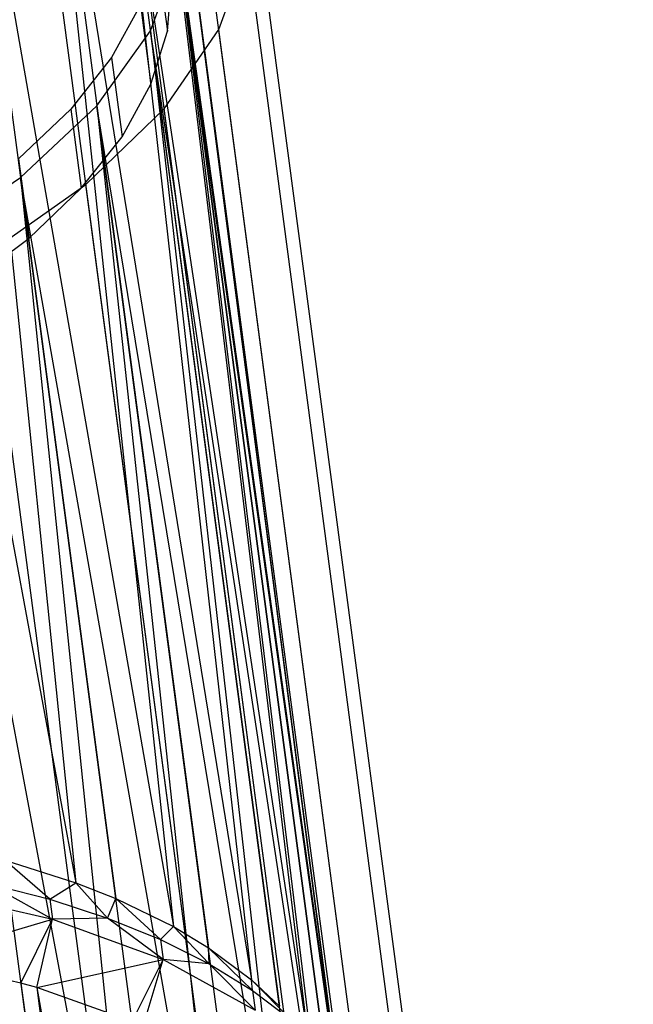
# Model space of a CAD drawing. Extents: x -23.4 to 23.6, y 0.3 to 4.
# Tile 161 of 189: x 19.5 to 20, y 2.7 to 3.5. Entities that reach past the tile are written whole.
import ezdxf

# ---------------------------------------------------------------- set-up
doc = ezdxf.new("R2010")
doc.units = 0
doc.header["$MEASUREMENT"] = 0
doc.layers.get('0').update_dxf_attribs({"color": 13, "linetype": 'CONTINUOUS'})

# ---------------------------------------------------------------- blocks, each defined once
blk = doc.blocks.new('FOURTY_V_PM_STL')
at = {"color": 0}
for p, q in [((19.76282, 1.03704, -3.69176), (19.38205, 3.91003, -2.01854)), ((19.76282, 1.03704, -3.69176), (19.38205, 3.91003, -2.01854)), ((19.33263, 3.88677, -1.98984), (19.53638, 2.78833, -2.57166)), ((19.33263, 3.88677, -1.98984), (19.53638, 2.78833, -2.57166)), ((19.86076, 1.00139, -3.60826), (19.47999, 3.87438, -1.93503)), ((19.86076, 1.00139, -3.60826), (19.47999, 3.87438, -1.93503)), ((19.42753, 3.85407, -1.91209), (19.61963, 2.75089, -2.48842)), ((19.42753, 3.85407, -1.91209), (19.61963, 2.75089, -2.48842)), ((19.42753, 3.85407, -1.91209), (19.57057, 2.77481, -2.54065)), ((19.42753, 3.85407, -1.91209), (19.57057, 2.77481, -2.54065)), ((19.42753, 3.85407, -1.91209), (19.53638, 2.78833, -2.57166)), ((19.42753, 3.85407, -1.91209), (19.53638, 2.78833, -2.57166)), ((19.94217, 0.95637, -3.51244), (19.5614, 3.82936, -1.83921)), ((19.94217, 0.95637, -3.51244), (19.5614, 3.82936, -1.83921)), ((19.50655, 3.81209, -1.82203), (19.68644, 2.70535, -2.39502)), ((19.50655, 3.81209, -1.82203), (19.68644, 2.70535, -2.39502)), ((19.50655, 3.81209, -1.82203), (19.64959, 2.73283, -2.45059)), ((19.50655, 3.81209, -1.82203), (19.64959, 2.73283, -2.45059)), ((19.50655, 3.81209, -1.82203), (19.61963, 2.75089, -2.48842)), ((19.50655, 3.81209, -1.82203), (19.61963, 2.75089, -2.48842)), ((20.0047, 0.90328, -3.40704), (19.62393, 3.77627, -1.73382)), ((20.0047, 0.90328, -3.40704), (19.62393, 3.77627, -1.73382)), ((19.5673, 3.7621, -1.72238), (19.73489, 2.65302, -2.29414)), ((19.5673, 3.7621, -1.72238), (19.73489, 2.65302, -2.29414)), ((19.5673, 3.7621, -1.72238), (19.71034, 2.68284, -2.35094)), ((19.5673, 3.7621, -1.72238), (19.71034, 2.68284, -2.35094)), ((19.5673, 3.7621, -1.72238), (19.68644, 2.70535, -2.39502)), ((19.5673, 3.7621, -1.72238), (19.68644, 2.70535, -2.39502)), ((20.04655, 0.84364, -3.29512), (19.66578, 3.71663, -1.62189)), ((20.04655, 0.84364, -3.29512), (19.66578, 3.71663, -1.62189)), ((19.76359, 2.59541, -2.1887), (19.60793, 3.70564, -1.61618)), ((19.60793, 3.70564, -1.61618), (19.75097, 2.62638, -2.24474)), ((19.76359, 2.59541, -2.1887), (19.60793, 3.70564, -1.61618)), ((19.60793, 3.70564, -1.61618), (19.75097, 2.62638, -2.24474)), ((19.60793, 3.70564, -1.61618), (19.73489, 2.65302, -2.29414)), ((19.60793, 3.70564, -1.61618), (19.73489, 2.65302, -2.29414)), ((20.06652, 0.77916, -3.17987), (19.68575, 3.65216, -1.50664)), ((20.06652, 0.77916, -3.17987), (19.68575, 3.65216, -1.50664)), ((19.76359, 2.59541, -2.1887), (19.62721, 3.6444, -1.50664)), ((19.77024, 2.56514, -2.1352), (19.62721, 3.6444, -1.50664)), ((19.76359, 2.59541, -2.1887), (19.62721, 3.6444, -1.50664)), ((19.77024, 2.56514, -2.1352), (19.62721, 3.6444, -1.50664)), ((19.7717, 2.53418, -2.08171), (19.62721, 3.6444, -1.50664)), ((19.7717, 2.53418, -2.08171), (19.62721, 3.6444, -1.50664)), ((19.60003, 3.51515, -1.29091), (19.62455, 3.58026, -1.39711)), ((19.60003, 3.51515, -1.29091), (19.62455, 3.58026, -1.39711)), ((19.60569, 3.5823, -1.40492), (19.61465, 3.5147, -1.44429)), ((19.60569, 3.5823, -1.40492), (19.61465, 3.5147, -1.44429)), ((19.62455, 3.58026, -1.39711), (19.759, 2.47108, -1.97626)), ((19.7717, 2.53418, -2.08171), (19.62455, 3.58026, -1.39711)), ((19.7717, 2.53418, -2.08171), (19.62455, 3.58026, -1.39711)), ((19.76758, 2.501, -2.02567), (19.62455, 3.58026, -1.39711)), ((19.76758, 2.501, -2.02567), (19.62455, 3.58026, -1.39711)), ((19.62455, 3.58026, -1.39711), (19.759, 2.47108, -1.97626)), ((19.65839, 3.51623, -1.27947), (19.68326, 3.58471, -1.3914)), ((19.65839, 3.51623, -1.27947), (19.68326, 3.58471, -1.3914)), ((20.06403, 0.71172, -3.06463), (19.68326, 3.58471, -1.3914)), ((20.06403, 0.71172, -3.06463), (19.68326, 3.58471, -1.3914)), ((19.61465, 3.5147, -1.44429), (19.61799, 3.55923, -1.51998)), ((19.61465, 3.5147, -1.44429), (19.61799, 3.55923, -1.51998)), ((19.59157, 3.53726, -1.33079), (19.5669, 3.49239, -1.25936)), ((19.59157, 3.53726, -1.33079), (19.5669, 3.49239, -1.25936)), ((19.59157, 3.53726, -1.33079), (19.60053, 3.46966, -1.37016)), ((19.59157, 3.53726, -1.33079), (19.60053, 3.46966, -1.37016)), ((19.5544, 3.45107, -1.19126), (19.60003, 3.51515, -1.29091)), ((19.5544, 3.45107, -1.19126), (19.60003, 3.51515, -1.29091)), ((19.60003, 3.51515, -1.29091), (19.72586, 2.40794, -1.87539)), ((19.759, 2.47108, -1.97626), (19.60003, 3.51515, -1.29091)), ((19.759, 2.47108, -1.97626), (19.60003, 3.51515, -1.29091)), ((19.74306, 2.43589, -1.91947), (19.60003, 3.51515, -1.29091)), ((19.74306, 2.43589, -1.91947), (19.60003, 3.51515, -1.29091)), ((19.60003, 3.51515, -1.29091), (19.72586, 2.40794, -1.87539)), ((19.60053, 3.46966, -1.37016), (19.61465, 3.5147, -1.44429)), ((19.60053, 3.46966, -1.37016), (19.61465, 3.5147, -1.44429)), ((19.61185, 3.44868, -1.17408), (19.65839, 3.51623, -1.27947)), ((19.61185, 3.44868, -1.17408), (19.65839, 3.51623, -1.27947)), ((20.03916, 0.64323, -2.9527), (19.65839, 3.51623, -1.27947)), ((20.03916, 0.64323, -2.9527), (19.65839, 3.51623, -1.27947)), ((19.5669, 3.49239, -1.25936), (19.53205, 3.44839, -1.19174)), ((19.5669, 3.49239, -1.25936), (19.53205, 3.44839, -1.19174)), ((19.5669, 3.49239, -1.25936), (19.57586, 3.42479, -1.29873)), ((19.5669, 3.49239, -1.25936), (19.57586, 3.42479, -1.29873)), ((19.57586, 3.42479, -1.29873), (19.60053, 3.46966, -1.37016)), ((19.57586, 3.42479, -1.29873), (19.60053, 3.46966, -1.37016)), ((19.53205, 3.44839, -1.19174), (19.48755, 3.40593, -1.12896)), ((19.53205, 3.44839, -1.19174), (19.48755, 3.40593, -1.12896)), ((19.48904, 3.38995, -1.1012), (19.5544, 3.45107, -1.19126)), ((19.48904, 3.38995, -1.1012), (19.5544, 3.45107, -1.19126)), ((19.53205, 3.44839, -1.19174), (19.54101, 3.38079, -1.23111)), ((19.53205, 3.44839, -1.19174), (19.54101, 3.38079, -1.23111)), ((19.54499, 3.38401, -1.07825), (19.61185, 3.44868, -1.17408)), ((19.54499, 3.38401, -1.07825), (19.61185, 3.44868, -1.17408)), ((19.5544, 3.45107, -1.19126), (19.67322, 2.34657, -1.78199)), ((19.72586, 2.40794, -1.87539), (19.5544, 3.45107, -1.19126)), ((19.72586, 2.40794, -1.87539), (19.5544, 3.45107, -1.19126)), ((19.69743, 2.37181, -1.81982), (19.5544, 3.45107, -1.19126)), ((19.69743, 2.37181, -1.81982), (19.5544, 3.45107, -1.19126)), ((19.5544, 3.45107, -1.19126), (19.67322, 2.34657, -1.78199)), ((19.99262, 0.57569, -2.84731), (19.61185, 3.44868, -1.17408)), ((19.99262, 0.57569, -2.84731), (19.61185, 3.44868, -1.17408)), ((19.54101, 3.38079, -1.23111), (19.57586, 3.42479, -1.29873)), ((19.54101, 3.38079, -1.23111), (19.57586, 3.42479, -1.29873)), ((19.48755, 3.40593, -1.12896), (19.49651, 3.33833, -1.16833)), ((19.48755, 3.40593, -1.12896), (19.49651, 3.33833, -1.16833)), ((19.40594, 3.33366, -1.02345), (19.48904, 3.38995, -1.1012)), ((19.40594, 3.33366, -1.02345), (19.48904, 3.38995, -1.1012)), ((19.48904, 3.38995, -1.1012), (19.6026, 2.28873, -1.69875)), ((19.67322, 2.34657, -1.78199), (19.48904, 3.38995, -1.1012)), ((19.67322, 2.34657, -1.78199), (19.48904, 3.38995, -1.1012)), ((19.63208, 2.31069, -1.72976), (19.48904, 3.38995, -1.1012)), ((19.63208, 2.31069, -1.72976), (19.48904, 3.38995, -1.1012)), ((19.48904, 3.38995, -1.1012), (19.6026, 2.28873, -1.69875)), ((19.45971, 3.32408, -0.99475), (19.54499, 3.38401, -1.07825)), ((19.45971, 3.32408, -0.99475), (19.54499, 3.38401, -1.07825)), ((19.49651, 3.33833, -1.16833), (19.54101, 3.38079, -1.23111)), ((19.49651, 3.33833, -1.16833), (19.54101, 3.38079, -1.23111)), ((19.92575, 0.51101, -2.75148), (19.54499, 3.38401, -1.07825)), ((19.92575, 0.51101, -2.75148), (19.54499, 3.38401, -1.07825)), ((19.44307, 3.29806, -1.11136), (19.49651, 3.33833, -1.16833)), ((19.44307, 3.29806, -1.11136), (19.49651, 3.33833, -1.16833)), ((19.6026, 2.28873, -1.69875), (19.40594, 3.33366, -1.02345)), ((19.6026, 2.28873, -1.69875), (19.40594, 3.33366, -1.02345)), ((19.54898, 2.2544, -1.65201), (19.40594, 3.33366, -1.02345)), ((19.54898, 2.2544, -1.65201), (19.40594, 3.33366, -1.02345)), ((19.84048, 0.45108, -2.66798), (19.45971, 3.32408, -0.99475)), ((19.84048, 0.45108, -2.66798), (19.45971, 3.32408, -0.99475)), ((19.47567, 2.80751, -2.6184), (19.53638, 2.78833, -2.57166)), ((19.51422, 2.77419, -2.65477), (19.47567, 2.80751, -2.6184)), ((19.51422, 2.77419, -2.65477), (19.47567, 2.80751, -2.6184)), ((19.47567, 2.80751, -2.6184), (19.53638, 2.78833, -2.57166)), ((19.40871, 2.78166, -2.73098), (19.51646, 2.75729, -2.66461)), ((19.40871, 2.78166, -2.73098), (19.51646, 2.75729, -2.66461)), ((19.46181, 2.78768, -2.68986), (19.51422, 2.77419, -2.65477)), ((19.46181, 2.78768, -2.68986), (19.51422, 2.77419, -2.65477)), ((19.46181, 2.78768, -2.68986), (19.51646, 2.75729, -2.66461)), ((19.46181, 2.78768, -2.68986), (19.51646, 2.75729, -2.66461)), ((19.51422, 2.77419, -2.65477), (19.53638, 2.78833, -2.57166)), ((19.51422, 2.77419, -2.65477), (19.53638, 2.78833, -2.57166)), ((19.53638, 2.78833, -2.57166), (19.57057, 2.77481, -2.54065)), ((19.56331, 2.75818, -2.61612), (19.53638, 2.78833, -2.57166)), ((19.56331, 2.75818, -2.61612), (19.53638, 2.78833, -2.57166)), ((19.53638, 2.78833, -2.57166), (19.57057, 2.77481, -2.54065)), ((19.51422, 2.77419, -2.65477), (19.56331, 2.75818, -2.61612)), ((19.51422, 2.77419, -2.65477), (19.56331, 2.75818, -2.61612)), ((19.51422, 2.77419, -2.65477), (19.51646, 2.75729, -2.66461)), ((19.51422, 2.77419, -2.65477), (19.51646, 2.75729, -2.66461)), ((19.56331, 2.75818, -2.61612), (19.57057, 2.77481, -2.54065)), ((19.56331, 2.75818, -2.61612), (19.57057, 2.77481, -2.54065)), ((19.57057, 2.77481, -2.54065), (19.61963, 2.75089, -2.48842)), ((19.60874, 2.73978, -2.57419), (19.57057, 2.77481, -2.54065)), ((19.60874, 2.73978, -2.57419), (19.57057, 2.77481, -2.54065)), ((19.57057, 2.77481, -2.54065), (19.61963, 2.75089, -2.48842)), ((19.39992, 2.72225, -2.73334), (19.51646, 2.75729, -2.66461)), ((19.39992, 2.72225, -2.73334), (19.51646, 2.75729, -2.66461)), ((19.48956, 2.70273, -2.67942), (19.51646, 2.75729, -2.66461)), ((19.48956, 2.70273, -2.67942), (19.51646, 2.75729, -2.66461)), ((19.50321, 2.69889, -2.66973), (19.51646, 2.75729, -2.66461)), ((19.50321, 2.69889, -2.66973), (19.51646, 2.75729, -2.66461)), ((19.56331, 2.75818, -2.61612), (19.51646, 2.75729, -2.66461)), ((19.56331, 2.75818, -2.61612), (19.51646, 2.75729, -2.66461)), ((19.51646, 2.75729, -2.66461), (19.61098, 2.72288, -2.58403)), ((19.51646, 2.75729, -2.66461), (19.61098, 2.72288, -2.58403)), ((19.56331, 2.75818, -2.61612), (19.60874, 2.73978, -2.57419)), ((19.61098, 2.72288, -2.58403), (19.56331, 2.75818, -2.61612)), ((19.56331, 2.75818, -2.61612), (19.60874, 2.73978, -2.57419)), ((19.61098, 2.72288, -2.58403), (19.56331, 2.75818, -2.61612)), ((19.60874, 2.73978, -2.57419), (19.61963, 2.75089, -2.48842)), ((19.60874, 2.73978, -2.57419), (19.61963, 2.75089, -2.48842)), ((19.61963, 2.75089, -2.48842), (19.64959, 2.73283, -2.45059)), ((19.65016, 2.71912, -2.52928), (19.61963, 2.75089, -2.48842)), ((19.65016, 2.71912, -2.52928), (19.61963, 2.75089, -2.48842)), ((19.61963, 2.75089, -2.48842), (19.64959, 2.73283, -2.45059)), ((19.60874, 2.73978, -2.57419), (19.65016, 2.71912, -2.52928)), ((19.60874, 2.73978, -2.57419), (19.65016, 2.71912, -2.52928)), ((19.60874, 2.73978, -2.57419), (19.61098, 2.72288, -2.58403)), ((19.60874, 2.73978, -2.57419), (19.61098, 2.72288, -2.58403)), ((19.64959, 2.73283, -2.45059), (19.68644, 2.70535, -2.39502)), ((19.65016, 2.71912, -2.52928), (19.64959, 2.73283, -2.45059)), ((19.65016, 2.71912, -2.52928), (19.64959, 2.73283, -2.45059)), ((19.68729, 2.69634, -2.48172), (19.64959, 2.73283, -2.45059)), ((19.68729, 2.69634, -2.48172), (19.64959, 2.73283, -2.45059)), ((19.64959, 2.73283, -2.45059), (19.68644, 2.70535, -2.39502)), ((19.48956, 2.70273, -2.67942), (19.39992, 2.72225, -2.73334)), ((19.48956, 2.70273, -2.67942), (19.39992, 2.72225, -2.73334)), ((19.50321, 2.69889, -2.66973), (19.61098, 2.72288, -2.58403)), ((19.50321, 2.69889, -2.66973), (19.61098, 2.72288, -2.58403)), ((19.58445, 2.67003, -2.60168), (19.61098, 2.72288, -2.58403)), ((19.58445, 2.67003, -2.60168), (19.61098, 2.72288, -2.58403)), ((19.59381, 2.66592, -2.59249), (19.61098, 2.72288, -2.58403)), ((19.59381, 2.66592, -2.59249), (19.61098, 2.72288, -2.58403)), ((19.65016, 2.71912, -2.52928), (19.61098, 2.72288, -2.58403)), ((19.61098, 2.72288, -2.58403), (19.68953, 2.67944, -2.49156)), ((19.65016, 2.71912, -2.52928), (19.61098, 2.72288, -2.58403)), ((19.61098, 2.72288, -2.58403), (19.68953, 2.67944, -2.49156)), ((19.65016, 2.71912, -2.52928), (19.68729, 2.69634, -2.48172)), ((19.65016, 2.71912, -2.52928), (19.68729, 2.69634, -2.48172)), ((19.65016, 2.71912, -2.52928), (19.68953, 2.67944, -2.49156)), ((19.65016, 2.71912, -2.52928), (19.68953, 2.67944, -2.49156)), ((19.68644, 2.70535, -2.39502), (19.71034, 2.68284, -2.35094)), ((19.68729, 2.69634, -2.48172), (19.68644, 2.70535, -2.39502)), ((19.68729, 2.69634, -2.48172), (19.68644, 2.70535, -2.39502)), ((19.71986, 2.67161, -2.43184), (19.68644, 2.70535, -2.39502)), ((19.71986, 2.67161, -2.43184), (19.68644, 2.70535, -2.39502)), ((19.68644, 2.70535, -2.39502), (19.71034, 2.68284, -2.35094)), ((19.50321, 2.69889, -2.66973), (19.48956, 2.70273, -2.67942)), ((19.48956, 2.70273, -2.67942), (19.7134, 1.01378, -3.66307)), ((19.48956, 2.70273, -2.67942), (19.7134, 1.01378, -3.66307)), ((19.50321, 2.69889, -2.66973), (19.48956, 2.70273, -2.67942)), ((19.58445, 2.67003, -2.60168), (19.50321, 2.69889, -2.66973)), ((19.50321, 2.69889, -2.66973), (19.8083, 0.98107, -3.58532)), ((19.50321, 2.69889, -2.66973), (19.8083, 0.98107, -3.58532)), ((19.50321, 2.69889, -2.66973), (19.7134, 1.01378, -3.66307)), ((19.50321, 2.69889, -2.66973), (19.7134, 1.01378, -3.66307)), ((19.58445, 2.67003, -2.60168), (19.50321, 2.69889, -2.66973)), ((19.68729, 2.69634, -2.48172), (19.71986, 2.67161, -2.43184)), ((19.68729, 2.69634, -2.48172), (19.71986, 2.67161, -2.43184)), ((19.68729, 2.69634, -2.48172), (19.68953, 2.67944, -2.49156)), ((19.68729, 2.69634, -2.48172), (19.68953, 2.67944, -2.49156))]:
    blk.add_line(p, q, dxfattribs=at)

msp = doc.modelspace()

# ---------------------------------------------------------------- block references
at = {"color": 0}
msp.add_blockref('FOURTY_V_PM_STL', (0, 0), dxfattribs=at)

doc.saveas('drawing.dxf')
